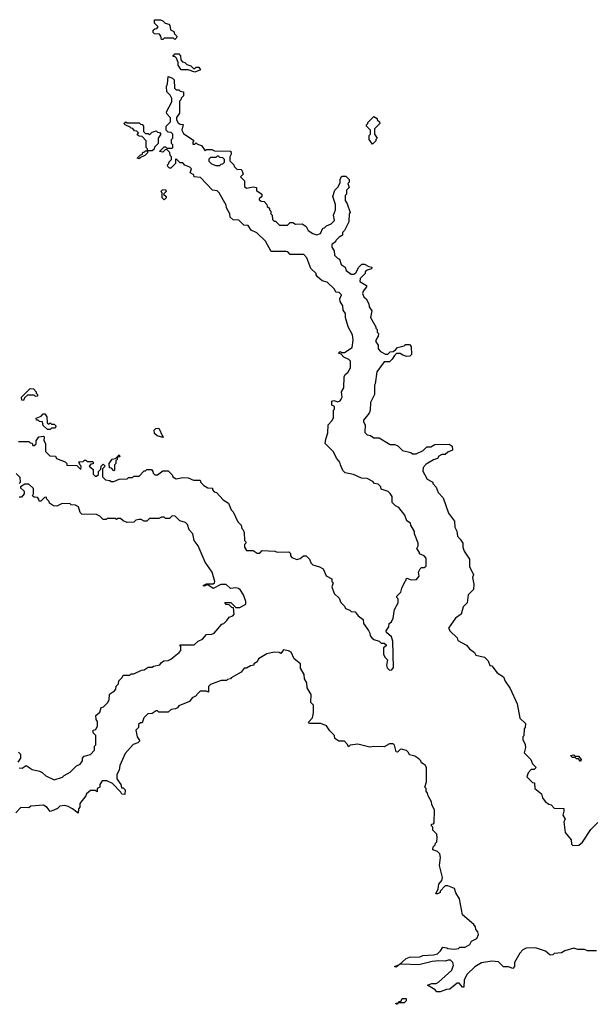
# Model space of a CAD drawing. Extents: x 2737311 to 2867920, y 875798 to 1012690.
# Tile 13 of 79: x 2837455 to 2841796, y 884570 to 891988. Entities that reach past the tile are written whole.
import ezdxf

# ---------------------------------------------------------------- set-up
doc = ezdxf.new("R2010")
doc.units = 0

msp = doc.modelspace()

# ---------------------------------------------------------------- linework, layer by layer
at = {"layer": '0CON20XD'}
for points in [[(2838625, 891840), (2838615, 891850), (2838545, 891850), (2838535, 891840), (2838525, 891840), (2838520, 891865), (2838508.3, 891878.3), (2838473, 891883), (2838461.7, 891891.7), (2838461.7, 891908.3), (2838475, 891920), (2838488.3, 891921.7), (2838500, 891935), (2838471.7, 891961.7), (2838471.7, 891988.3), (2838517, 891987), (2838535, 891980), (2838551.7, 891961.7), (2838580, 891955), (2838587.5, 891945), (2838591.7, 891911.7), (2838618.3, 891898.3), (2838621.7, 891881.7), (2838640, 891865), (2838638.3, 891851.7), (2838625, 891840)], [(2838775, 891593.3), (2838725, 891610), (2838671.7, 891611.7), (2838650, 891645), (2838650, 891665), (2838638.3, 891698.3), (2838625, 891710), (2838611.7, 891711.7), (2838611.7, 891718.3), (2838625, 891730), (2838655, 891730), (2838667, 891717), (2838670, 891685), (2838681.7, 891671.7), (2838700, 891665), (2838715, 891650), (2838745, 891640), (2838765, 891620), (2838775, 891620), (2838785, 891630), (2838805, 891630), (2838818.3, 891611.7), (2838775, 891593.3)], [(2838591.7, 891248.3), (2838565, 891280), (2838562.5, 891295), (2838601.7, 891368.3), (2838602.5, 891395), (2838589.3, 891419.3), (2838563.8, 891445), (2838562.5, 891485), (2838570, 891505), (2838575, 891560), (2838608.3, 891548.3), (2838620, 891535), (2838621.7, 891471.7), (2838635, 891460), (2838655, 891460), (2838665, 891450), (2838690, 891445), (2838690, 891415), (2838671.7, 891398.3), (2838670, 891385), (2838660, 891375), (2838660, 891285), (2838638.3, 891251.7), (2838636.7, 891235), (2838650, 891210), (2838665, 891200), (2838688.3, 891198.3), (2838677.5, 891155), (2838690, 891130), (2838768.3, 891078.3), (2838760, 891065), (2838761.7, 891051.7), (2838775, 891050), (2838785, 891060), (2838795, 891050), (2838825, 891040), (2838855, 891000), (2838865, 891010), (2838905, 891010), (2838925, 891000), (2839048.3, 890998.3), (2839050, 890975), (2839040, 890955), (2839040, 890925), (2839070, 890895), (2839071.7, 890881.7), (2839091.7, 890861.7), (2839125, 890860), (2839130, 890855), (2839140, 890825), (2839120, 890805), (2839150, 890775), (2839151.7, 890731.7), (2839165, 890720), (2839215, 890730), (2839240, 890725), (2839241.7, 890701.7), (2839280, 890675), (2839280, 890655), (2839261.7, 890638.3), (2839261.7, 890631.7), (2839275, 890620), (2839298.3, 890618.3), (2839320, 890595), (2839321.7, 890581.7), (2839338.3, 890568.3), (2839340, 890555), (2839350, 890545), (2839350, 890525), (2839360, 890515), (2839361.7, 890481.7), (2839375, 890470), (2839385, 890470), (2839415, 890440), (2839475, 890440), (2839495, 890460), (2839515, 890460), (2839535, 890447.5), (2839585, 890450), (2839615, 890430), (2839630, 890400), (2839665, 890377.5), (2839695, 890367.5), (2839722.5, 890377.5), (2839741.7, 890418.3), (2839755, 890420), (2839770, 890435), (2839805, 890450), (2839830, 890475), (2839822.5, 890515), (2839837.5, 890555), (2839837.5, 890595), (2839817.5, 890655), (2839832.5, 890705), (2839855, 890727.5), (2839871.7, 890758.3), (2839873, 890787), (2839885, 890810), (2839915, 890810), (2839940, 890785), (2839940, 890765), (2839930, 890755), (2839940, 890725), (2839920, 890705), (2839920, 890675), (2839910, 890665), (2839910, 890625), (2839925, 890600), (2839947.5, 890535), (2839940, 890525), (2839937.5, 890465), (2839905, 890400), (2839890, 890385), (2839890, 890365), (2839865, 890350), (2839840, 890325), (2839836.4, 890313.6), (2839810, 890295), (2839810, 890275), (2839827, 890247), (2839830, 890215), (2839851.7, 890191.7), (2839867.5, 890185), (2839880, 890145), (2839910, 890125), (2839917.5, 890097.5), (2839955, 890070), (2839975, 890070), (2839990, 890080), (2840012.5, 890125), (2840035, 890146.7), (2840055, 890146.7), (2840088.3, 890128.3), (2840110, 890125), (2840108.3, 890111.7), (2840075, 890100), (2840061.7, 890088.3), (2840060, 890075), (2840021.7, 890038.3), (2840020, 890015), (2840070, 889985), (2840070, 889975), (2840046.4, 889943.6), (2840040, 889925), (2840050, 889900), (2840067.5, 889885), (2840087, 889847), (2840090, 889825), (2840110, 889795), (2840100, 889745), (2840140, 889675), (2840140, 889665), (2840150, 889655), (2840150, 889635), (2840160, 889625), (2840157.5, 889605), (2840140, 889575), (2840141.2, 889561.2), (2840157.5, 889535), (2840158.3, 889508.3), (2840175, 889487.5), (2840215, 889467.5), (2840231.7, 889468.3), (2840250, 889485), (2840271.7, 889488.3), (2840290, 889500), (2840305, 889517.5), (2840355, 889530), (2840365, 889540), (2840395, 889540), (2840407.5, 889525), (2840410, 889465), (2840397, 889453), (2840375, 889450), (2840345, 889460), (2840325, 889472.5), (2840297.5, 889472.5), (2840280.7, 889459.3), (2840265, 889430), (2840245, 889410), (2840205, 889410), (2840147.5, 889335), (2840136.4, 889243.6), (2840130, 889235), (2840130, 889165), (2840100, 889105), (2840097, 889043), (2840090, 889025), (2840048.3, 888971.7), (2840048.3, 888958.3), (2840060, 888935), (2840058.3, 888878.3), (2840075, 888860), (2840100, 888855), (2840125, 888837.5), (2840165, 888837.5), (2840248.3, 888788.3), (2840285, 888787.5), (2840307, 888777), (2840343, 888743), (2840405, 888727.5), (2840418.3, 888718.3), (2840445, 888717.5), (2840497, 888743), (2840525, 888770), (2840555, 888770), (2840585, 888786.7), (2840695, 888790), (2840717.5, 888775), (2840720, 888745), (2840685, 888730), (2840665, 888712.5), (2840638.3, 888711.7), (2840615, 888700), (2840605, 888682.5), (2840575, 888672.5), (2840520, 888640), (2840497.5, 888615), (2840496.4, 888586.4), (2840527, 888527), (2840570, 888505), (2840570, 888495), (2840596.7, 888466.7), (2840610, 888425), (2840650, 888385), (2840689.3, 888269.3), (2840735, 888210), (2840737.5, 888165), (2840752.5, 888135), (2840757, 888097), (2840777.5, 888075), (2840797.5, 888045), (2840797.5, 888015), (2840807.5, 887985), (2840847.5, 887925), (2840848.3, 887868.3), (2840877.5, 887805), (2840870, 887785), (2840880, 887735), (2840877.5, 887695), (2840837.5, 887655), (2840830, 887595), (2840800, 887565), (2840785, 887510), (2840741.7, 887478.3), (2840690, 887405), (2840701.7, 887381.7), (2840755, 887330), (2840760, 887310), (2840825, 887276.7), (2840847.5, 887247.5), (2840885, 887220), (2840895, 887200), (2840960, 887185), (2840987, 887157), (2841001.7, 887121.7), (2841015, 887120), (2841056.7, 887066.7), (2841105, 887037.5), (2841117.5, 887005), (2841155, 886950), (2841207.5, 886835), (2841227.5, 886725), (2841270, 886685), (2841267.5, 886655), (2841260, 886645), (2841256.4, 886593.6), (2841250, 886585), (2841250, 886565), (2841267, 886527), (2841270, 886505), (2841260, 886465), (2841310, 886415), (2841321.7, 886381.7), (2841350, 886355), (2841335, 886340), (2841311.7, 886338.3), (2841290, 886315), (2841280, 886285), (2841321.7, 886241.7), (2841338.3, 886238.3), (2841340, 886195), (2841390, 886155), (2841397.5, 886125), (2841417, 886097), (2841445, 886077.5), (2841463, 886073), (2841486.7, 886046.7), (2841557.5, 886045), (2841560, 886025), (2841550, 885995), (2841570, 885965), (2841560, 885945), (2841570, 885865), (2841615, 885810), (2841617.5, 885777.5), (2841627.5, 885767.5), (2841671.7, 885768.3), (2841699.3, 885790.7), (2841763.6, 885886.4), (2841815, 885940)], [(2837445, 888810), (2837525, 888810), (2837535, 888800), (2837548.3, 888798.3), (2837555, 888780), (2837565, 888780), (2837578.3, 888791.7), (2837580, 888815), (2837600, 888845), (2837635, 888850), (2837640, 888845), (2837638.3, 888818.3), (2837650, 888795), (2837650, 888735), (2837681.7, 888701.7), (2837725, 888700), (2837731.7, 888681.7), (2837798.3, 888658.3), (2837810, 888645), (2837811.7, 888631.7), (2837885, 888630), (2837915, 888600), (2837920, 888625), (2837911.7, 888631.7), (2837901.7, 888658.3), (2837935, 888660), (2837945, 888670), (2837955, 888670), (2837965, 888660), (2838005, 888660), (2838010, 888655), (2838008.3, 888641.7), (2837991.7, 888638.3), (2837980, 888625), (2838008.3, 888598.3), (2838010, 888565), (2838025, 888550), (2838035, 888550), (2838048.3, 888561.7), (2838050, 888585), (2838068.3, 888601.7), (2838070, 888625), (2838085, 888640), (2838100, 888625), (2838080, 888605), (2838080, 888545), (2838101.7, 888521.7), (2838135, 888517.5), (2838145, 888510), (2838165, 888510), (2838205, 888527.5), (2838265, 888530), (2838275, 888540), (2838305, 888540), (2838315, 888550), (2838355, 888550), (2838395, 888590), (2838405, 888590), (2838415, 888600), (2838448.3, 888598.3), (2838460, 888585), (2838461.7, 888571.7), (2838475, 888560), (2838495, 888560), (2838535, 888590), (2838575, 888590), (2838605, 888560), (2838610, 888545), (2838635, 888530), (2838685, 888540), (2838725, 888537.5), (2838765, 888520), (2838815, 888520), (2838821.7, 888501.7), (2838845, 888480), (2838875, 888460), (2838908.3, 888458.3), (2838910, 888445), (2838921.7, 888431.7), (2838940, 888425), (2838990, 888370), (2839030, 888345), (2839050, 888295), (2839065, 888280), (2839100, 888205), (2839125, 888180), (2839130, 888155), (2839140, 888145), (2839147.5, 888125), (2839150, 888065), (2839160, 888055), (2839160, 888045), (2839150, 888035), (2839150, 888015), (2839165, 887990), (2839215, 887990), (2839245, 887970), (2839265, 887970), (2839285, 887990), (2839380, 887985), (2839397, 887977), (2839485, 887980), (2839497, 887967), (2839498.3, 887948.3), (2839507.5, 887937.5), (2839545, 887922.5), (2839570, 887930), (2839595, 887950), (2839615, 887950), (2839640, 887925), (2839650, 887895), (2839665, 887880), (2839717, 887867), (2839745, 887850), (2839767, 887797), (2839810, 887775), (2839810, 887755), (2839820, 887745), (2839810, 887715), (2839827.5, 887665), (2839865, 887630), (2839877.5, 887597.5), (2839905, 887570), (2839911.7, 887551.7), (2839945, 887540), (2839955, 887530), (2839985, 887527.5), (2840007, 887497), (2840045, 887470), (2840048.3, 887438.3), (2840086.1, 887386.1), (2840096.4, 887366.4), (2840097.5, 887345), (2840110, 887330), (2840125, 887317.5), (2840167, 887307), (2840181.7, 887291.7), (2840205, 887290), (2840218.3, 887278.3), (2840218.3, 887271.7), (2840200, 887255), (2840200, 887205), (2840211.7, 887181.7), (2840230, 887165), (2840222.5, 887125), (2840226.7, 887105), (2840245, 887086.7), (2840260.7, 887089.3), (2840273.6, 887106.4), (2840270, 887305), (2840258.3, 887338.3), (2840221.7, 887371.7), (2840220, 887385), (2840240, 887415), (2840241.7, 887438.3), (2840258.3, 887451.7), (2840271.7, 887478.3), (2840282.5, 887545), (2840310, 887595), (2840310, 887625), (2840300, 887635), (2840300, 887645), (2840330, 887675), (2840337.5, 887705), (2840361.7, 887758.3), (2840370, 887765), (2840370, 887775), (2840375, 887780), (2840407, 887767), (2840448.3, 887771.7), (2840467.5, 887795), (2840462.5, 887825), (2840475, 887850), (2840485, 887860), (2840505, 887860), (2840520, 887870), (2840521.7, 887931.7), (2840505, 887950), (2840470, 887965), (2840470, 887975), (2840450, 888005), (2840460, 888025), (2840460, 888045), (2840432.5, 888115), (2840431.7, 888131.7), (2840405, 888180), (2840402.5, 888195), (2840373.6, 888213.6), (2840360, 888255), (2840313.3, 888313.3), (2840290, 888325), (2840265, 888350), (2840263.3, 888395), (2840249.3, 888419.3), (2840233.3, 888433.3), (2840181.7, 888451.7), (2840178.3, 888468.3), (2840158.3, 888488.3), (2840130, 888495), (2840118.3, 888508.3), (2840075, 888532.5), (2840033, 888533), (2839971.7, 888561.7), (2839910, 888575), (2839893, 888593), (2839873.6, 888633.6), (2839870, 888655), (2839843.3, 888685), (2839822.5, 888732.5), (2839760, 888795), (2839763, 888827), (2839780, 888875), (2839782.5, 888935), (2839810, 888965), (2839821.7, 888988.3), (2839822.5, 889047.5), (2839830, 889055), (2839830, 889075), (2839810, 889085), (2839810, 889115), (2839825, 889120), (2839855, 889110), (2839872.5, 889117.5), (2839880.7, 889129.3), (2839887.5, 889145), (2839882.5, 889185), (2839900, 889215), (2839903, 889297), (2839910, 889315), (2839930, 889330), (2839950, 889365), (2839950, 889415), (2839938.3, 889428.3), (2839900, 889445), (2839878.3, 889468.3), (2839860, 889475), (2839872.5, 889487.5), (2839885, 889480), (2839905, 889480), (2839962.5, 889517.5), (2839971.2, 889575), (2839964.2, 889614.2), (2839932.5, 889675), (2839912.5, 889745), (2839912.5, 889775), (2839895, 889800), (2839891.7, 889831.7), (2839872.5, 889865), (2839870, 889885), (2839882.5, 889915), (2839865, 889932.5), (2839840, 889935), (2839828.3, 889958.3), (2839775, 890010), (2839735, 890020), (2839701.7, 890051.7), (2839690, 890065), (2839690, 890075), (2839650, 890115), (2839620, 890195), (2839598.3, 890218.3), (2839495, 890220), (2839478.3, 890238.3), (2839465, 890242.5), (2839351.7, 890241.7), (2839310, 890320), (2839242.5, 890382.5), (2839201.7, 890401.7), (2839178.3, 890438.3), (2839145, 890440), (2839108.3, 890478.3), (2839065, 890480), (2839041.7, 890501.7), (2839040, 890525), (2839015, 890570), (2839011.7, 890591.7), (2838960, 890685), (2838945, 890700), (2838910, 890705), (2838818.3, 890798.3), (2838770, 890805), (2838768.3, 890818.3), (2838740, 890835), (2838750, 890865), (2838738.3, 890878.3), (2838701.7, 890891.7), (2838685, 890910), (2838665, 890910), (2838635, 890940), (2838630, 890935), (2838630, 890905), (2838608.3, 890881.7), (2838595, 890870), (2838585, 890870), (2838571.7, 890881.7), (2838570, 890895), (2838580, 890905), (2838581.7, 890918.3), (2838600, 890935), (2838600, 890955), (2838590, 890965), (2838588.3, 890988.3), (2838565, 891010), (2838551.7, 891008.3), (2838535, 890990), (2838510, 890995), (2838545, 891030), (2838555, 891030), (2838565, 891020), (2838605, 891020), (2838610, 891025), (2838610, 891045), (2838600, 891055), (2838600, 891085), (2838610, 891095), (2838610, 891125), (2838598.3, 891138.3), (2838575, 891140), (2838560, 891155), (2838560, 891185), (2838591.7, 891218.3), (2838591.7, 891248.3)], [(2840115, 891050), (2840090, 891085), (2840090, 891115), (2840100, 891125), (2840100, 891155), (2840070, 891185), (2840070, 891195), (2840080, 891205), (2840080, 891215), (2840125, 891260), (2840150, 891245), (2840150, 891235), (2840168.3, 891218.3), (2840170, 891205), (2840130, 891165), (2840130, 891125), (2840150, 891095), (2840140, 891085), (2840140, 891075), (2840115, 891050)], [(2838355, 890940), (2838340, 890945), (2838365, 890970), (2838378.3, 890971.7), (2838385, 890990), (2838395, 890990), (2838405, 891000), (2838420, 891000), (2838420, 891015), (2838410, 891025), (2838410, 891075), (2838378.3, 891108.3), (2838355, 891110), (2838341.7, 891121.7), (2838350, 891135), (2838338.3, 891148.3), (2838321.7, 891151.7), (2838308.3, 891168.3), (2838295, 891170), (2838288.3, 891178.3), (2838250, 891195), (2838240, 891205), (2838255, 891220), (2838265, 891210), (2838355, 891210), (2838365, 891200), (2838378.3, 891198.3), (2838390, 891185), (2838390, 891145), (2838405, 891130), (2838425, 891130), (2838435, 891120), (2838455, 891140), (2838485, 891150), (2838495, 891140), (2838508.3, 891138.3), (2838520, 891125), (2838500, 891095), (2838500, 891055), (2838471.7, 891028.3), (2838468.3, 891011.7), (2838455, 891000), (2838420, 891000), (2838420, 890985), (2838400, 890965), (2838361.7, 890948.3), (2838355, 890940)], [(2838965, 890890), (2838975, 890900), (2838988.3, 890901.7), (2839000, 890915), (2839000, 890935), (2838988.3, 890948.3), (2838965, 890950), (2838955, 890960), (2838945, 890960), (2838935, 890950), (2838895, 890950), (2838881.7, 890938.3), (2838881.7, 890921.7), (2838901.7, 890901.7), (2838935, 890890), (2838965, 890890)], [(2838545, 890630), (2838530, 890645), (2838530, 890685), (2838520, 890695), (2838533, 890707), (2838555, 890710), (2838560, 890695), (2838540, 890675), (2838560, 890655), (2838560, 890645), (2838545, 890630)], [(2837485, 889120), (2837471.7, 889121.7), (2837470, 889145), (2837535, 889210), (2837558.3, 889208.3), (2837580, 889185), (2837580, 889175), (2837590, 889165), (2837588.3, 889151.7), (2837575, 889150), (2837565, 889160), (2837515, 889160), (2837491.7, 889138.3), (2837485, 889120)], [(2837685, 888900), (2837665, 888900), (2837631.7, 888931.7), (2837628.3, 888958.3), (2837605, 888960), (2837595, 888970), (2837581.7, 888971.7), (2837580, 888985), (2837618.3, 889001.7), (2837631.7, 889018.3), (2837645, 889020), (2837660, 888995), (2837661.7, 888951.7), (2837675, 888940), (2837685, 888950), (2837695, 888940), (2837715, 888940), (2837730, 888925), (2837718.3, 888911.7), (2837695, 888910), (2837685, 888900)], [(2838535, 888840), (2838493, 888853), (2838471.7, 888871.7), (2838470, 888895), (2838481.7, 888908.3), (2838505, 888910), (2838531.7, 888851.7), (2838540, 888845), (2838535, 888840)], [(2838165, 888590), (2838148.3, 888608.3), (2838131.7, 888611.7), (2838130, 888645), (2838151.7, 888678.3), (2838178.3, 888681.7), (2838205, 888710), (2838210, 888695), (2838190, 888690), (2838190, 888675), (2838180, 888665), (2838180, 888645), (2838170, 888635), (2838170, 888595), (2838165, 888590)], [(2837450, 888495), (2837460, 888505), (2837458.3, 888538.3), (2837428.3, 888568.3)], [(2838971.7, 887731.7), (2838915, 887702.5), (2838875, 887730), (2838860, 887730), (2838860, 887725), (2838845, 887720), (2838840, 887725), (2838865, 887736.7), (2838915, 887737.5), (2838923.6, 887746.4), (2838927.5, 887755), (2838907.5, 887825), (2838855, 887900), (2838800, 888025), (2838770, 888065), (2838760, 888115), (2838732.5, 888145), (2838720, 888185), (2838705, 888200), (2838661.7, 888211.7), (2838628.3, 888248.3), (2838605, 888250), (2838585, 888230), (2838555, 888230), (2838545, 888240), (2838525, 888240), (2838505, 888230), (2838435, 888230), (2838415, 888210), (2838395, 888210), (2838371.7, 888221.7), (2838355, 888222.5), (2838331.7, 888218.3), (2838317, 888203), (2838265, 888200), (2838235, 888212.5), (2838215, 888230), (2838195, 888230), (2838185, 888222.5), (2838175, 888230), (2838115, 888230), (2838106.4, 888223.6), (2838085, 888223.3), (2838058.3, 888248.3), (2838035, 888260), (2837925, 888263.3), (2837910, 888275), (2837898.3, 888318.3), (2837875, 888330), (2837843, 888333), (2837835, 888340), (2837775, 888342.5), (2837736.4, 888323.6), (2837710, 888325), (2837680, 888345), (2837678.3, 888358.3), (2837660, 888375), (2837655, 888390), (2837641.7, 888388.3), (2837615, 888360), (2837601.7, 888361.7), (2837600, 888375), (2837588.3, 888388.3), (2837565, 888390), (2837551.7, 888401.7), (2837560, 888415), (2837560, 888455), (2837525, 888490), (2837495, 888490), (2837461.7, 888468.3), (2837461.7, 888461.7), (2837490, 888435), (2837490, 888415), (2837468.3, 888391.7), (2837451.7, 888391.7)], [(2837451.7, 886351.7), (2837475, 886350), (2837505, 886370), (2837548.3, 886338.3), (2837605, 886327.5), (2837625, 886317.5), (2837651.7, 886291.7), (2837715, 886260), (2837778.3, 886281.7), (2837790, 886295), (2837835, 886320), (2837883.8, 886366.2), (2837911.7, 886378.3), (2837930, 886405), (2837930, 886425), (2837941.7, 886438.3), (2837988.3, 886451.7), (2838020, 886485), (2838020, 886515), (2838030, 886525), (2838030, 886595), (2838010, 886615), (2838010, 886635), (2838028.3, 886641.7), (2838041.7, 886668.3), (2838041.7, 886701.7), (2838032.5, 886715), (2838030, 886745), (2838058.3, 886771.7), (2838070, 886805), (2838088.3, 886811.7), (2838118.3, 886841.7), (2838130, 886865), (2838133, 886907), (2838169.3, 886930.7), (2838180, 886945), (2838182.5, 886967.5), (2838200, 886985), (2838201.7, 887008.3), (2838228.3, 887031.7), (2838235, 887050), (2838285, 887050), (2838295, 887060), (2838315, 887060), (2838375, 887087.5), (2838395, 887090), (2838425, 887110), (2838455, 887110), (2838463, 887117), (2838511.7, 887128.3), (2838523.6, 887146.4), (2838543, 887157), (2838575, 887160), (2838595, 887170), (2838658.3, 887221.7), (2838670, 887235), (2838670, 887265), (2838661.7, 887278.3), (2838771.7, 887278.3), (2838800, 887305), (2838835, 887320), (2838863, 887357), (2838905, 887357.5), (2838922.5, 887367.5), (2838980, 887435), (2838995, 887440), (2839018.3, 887461.7), (2839033.8, 887486.2), (2839062.5, 887497.5), (2839071.7, 887508.3), (2839068.3, 887558.3), (2839055, 887560), (2839035, 887580), (2839011.7, 887581.7), (2839001.7, 887598.3), (2839047, 887597), (2839085, 887560), (2839115, 887560), (2839160, 887585), (2839160, 887605), (2839143.3, 887655), (2839121.2, 887691.2), (2839105, 887703.3), (2839085, 887707.5), (2839045, 887703.8), (2839013.3, 887733.3), (2838971.7, 887731.7)], [(2841345, 884994.3), (2841275.9, 884994.1), (2841250.5, 884979.5), (2841225.9, 884954.1), (2841187.5, 884885), (2841186.1, 884853.9), (2841175, 884840), (2841141.7, 884851.7), (2841103, 884853), (2841065, 884890), (2841015, 884893.8), (2840938.3, 884881.7), (2840888.8, 884851.2), (2840827.5, 884795), (2840808.3, 884751.7), (2840805, 884700), (2840795, 884700), (2840768.3, 884728.3), (2840755, 884730), (2840700, 884685), (2840675, 884682.5), (2840625, 884663.3), (2840600, 884665), (2840588.3, 884678.3), (2840530, 884715), (2840564.1, 884725.9), (2840595, 884727.5), (2840613.6, 884736.4), (2840713, 884827), (2840727.5, 884865), (2840722.5, 884885), (2840705, 884902.5), (2840687, 884903), (2840665, 884894), (2840615, 884897.5), (2840565, 884892.5), (2840465, 884867.5), (2840337, 884873), (2840320, 884870), (2840295, 884850), (2840282.5, 884855), (2840320, 884870), (2840370, 884915), (2840393.6, 884926.4), (2840473, 884927), (2840495, 884936.7), (2840577, 884943), (2840605, 884950), (2840628.3, 884971.7), (2840645, 885000), (2840676.4, 884996.4), (2840685, 884990), (2840735, 884986.7), (2840765, 884990), (2840775, 885000), (2840815, 885000), (2840850, 885020), (2840862.5, 885045), (2840903.8, 885066.2), (2840914, 885095), (2840910, 885115), (2840895, 885133.8), (2840892.9, 885152.9), (2840880.8, 885170.8), (2840794, 885245), (2840771.2, 885365), (2840745, 885410), (2840733.3, 885443.3), (2840685, 885463.3), (2840665, 885462.5), (2840627, 885423), (2840625, 885413.3), (2840605, 885402.5), (2840593, 885403), (2840610, 885440), (2840616.7, 885475), (2840638.3, 885501.7), (2840643.3, 885525), (2840620, 885615), (2840628.8, 885675), (2840623.6, 885703.6), (2840605, 885722.5), (2840570, 885735), (2840573, 885757), (2840588.3, 885771.7), (2840590, 885785), (2840600, 885795), (2840602.5, 885825), (2840601.7, 885851.7), (2840571.7, 885881.7), (2840570, 885905), (2840560, 885915), (2840561.7, 885928.3), (2840575, 885930), (2840581.7, 885938.3), (2840583, 886033), (2840562.5, 886075), (2840560, 886095), (2840535, 886140), (2840531.7, 886161.7), (2840520, 886175), (2840520, 886195), (2840510, 886205), (2840522.5, 886245), (2840522.5, 886355), (2840513, 886373), (2840498.3, 886381.7), (2840485, 886390), (2840480, 886405), (2840465, 886420), (2840435, 886440), (2840395, 886450), (2840388.3, 886468.3), (2840371.7, 886481.7), (2840335, 886492.5), (2840325, 886490), (2840305, 886470), (2840295, 886472.5), (2840282.5, 886522.5), (2840271.7, 886531.7), (2840245, 886532.5), (2840205, 886510), (2840125, 886513.3), (2840095, 886507.5), (2840005, 886530), (2839948.3, 886521.7), (2839935, 886510), (2839928.3, 886528.3), (2839905, 886552.5), (2839863, 886553), (2839831.7, 886571.7), (2839830, 886595), (2839795, 886630), (2839768.3, 886668.3), (2839725, 886686.7), (2839640, 886685), (2839632.5, 886695), (2839662.5, 886727.5), (2839670, 886765), (2839670, 886825), (2839650, 886845), (2839652.5, 886905), (2839623.6, 886953.6), (2839621.7, 886991.7), (2839603, 887023), (2839600, 887055), (2839573.6, 887103.6), (2839572.5, 887135), (2839525, 887172.5), (2839502.5, 887222.5), (2839483.3, 887233.3), (2839445, 887240), (2839425, 887212.5), (2839411.7, 887221.7), (2839375, 887223.3), (2839318.3, 887211.7), (2839257, 887173), (2839245, 887150), (2839220, 887135), (2839220, 887125), (2839195, 887120), (2839165, 887103.3), (2839147.5, 887102.5), (2839125, 887073.3), (2839050.7, 887029.3), (2839045, 887022.5), (2839021.7, 887018.3), (2839015, 887010), (2838975, 887010), (2838895, 886980), (2838880, 886965), (2838878.3, 886921.7), (2838865, 886930), (2838815, 886930), (2838790, 886905), (2838786.4, 886893.6), (2838755, 886880), (2838735, 886852.5), (2838655, 886820), (2838646.4, 886803.6), (2838630, 886795), (2838598.3, 886791.7), (2838575, 886770), (2838505, 886770), (2838495, 886780), (2838485, 886780), (2838455, 886760), (2838421.7, 886758.3), (2838391.7, 886728.3), (2838378.3, 886691.7), (2838365, 886690), (2838351.7, 886678.3), (2838350, 886655), (2838330, 886635), (2838340, 886585), (2838360, 886555), (2838345, 886540), (2838311.7, 886528.3), (2838251.2, 886458.8), (2838210, 886370), (2838205.8, 886335), (2838188.3, 886301.7), (2838188.3, 886268.3), (2838217, 886227), (2838221.7, 886201.7), (2838235, 886200), (2838250, 886185), (2838248.3, 886151.7), (2838225, 886153.3), (2838218.3, 886168.3), (2838153.9, 886233.9), (2838113, 886253), (2838077.5, 886252.5), (2838060, 886225), (2838060, 886205), (2838040, 886195), (2838038.3, 886171.7), (2838025, 886180), (2837988.3, 886181.7), (2837960, 886155), (2837955, 886140), (2837908.3, 886081.7), (2837907.5, 886055), (2837898.3, 886041.7), (2837895, 886010), (2837853, 886043), (2837821.2, 886061.2), (2837795, 886067.5), (2837758.3, 886061.7), (2837740, 886045), (2837713, 886033), (2837685, 886023.3), (2837663.3, 886053.3), (2837635, 886070), (2837538.3, 886061.7), (2837525, 886050), (2837465, 886052.5), (2837427, 886013)], [(2837445, 886470), (2837460, 886455), (2837460, 886425), (2837440, 886395)], [(2841685, 886400), (2841668.3, 886418.3), (2841655, 886420), (2841645, 886430), (2841625, 886430), (2841610, 886445), (2841635, 886450), (2841645, 886440), (2841668.3, 886438.3), (2841690, 886415), (2841685, 886400)], [(2841803.9, 884973.9), (2841736.7, 884973.3), (2841715, 884983.3), (2841665, 884984), (2841635, 884993.3), (2841567.5, 884972.5), (2841541.7, 884958.3), (2841486.7, 884953.3), (2841475, 884943.8), (2841455, 884940), (2841420.7, 884970.7), (2841345, 884994.3)], [(2840305, 884570), (2840295, 884570), (2840291.7, 884578.3), (2840310, 884580), (2840315, 884590), (2840328.3, 884591.7), (2840340, 884615), (2840370, 884615), (2840370, 884595), (2840355, 884580), (2840310, 884580), (2840305, 884570)]]:
    msp.add_lwpolyline(points, dxfattribs=at)

doc.saveas('drawing.dxf')
